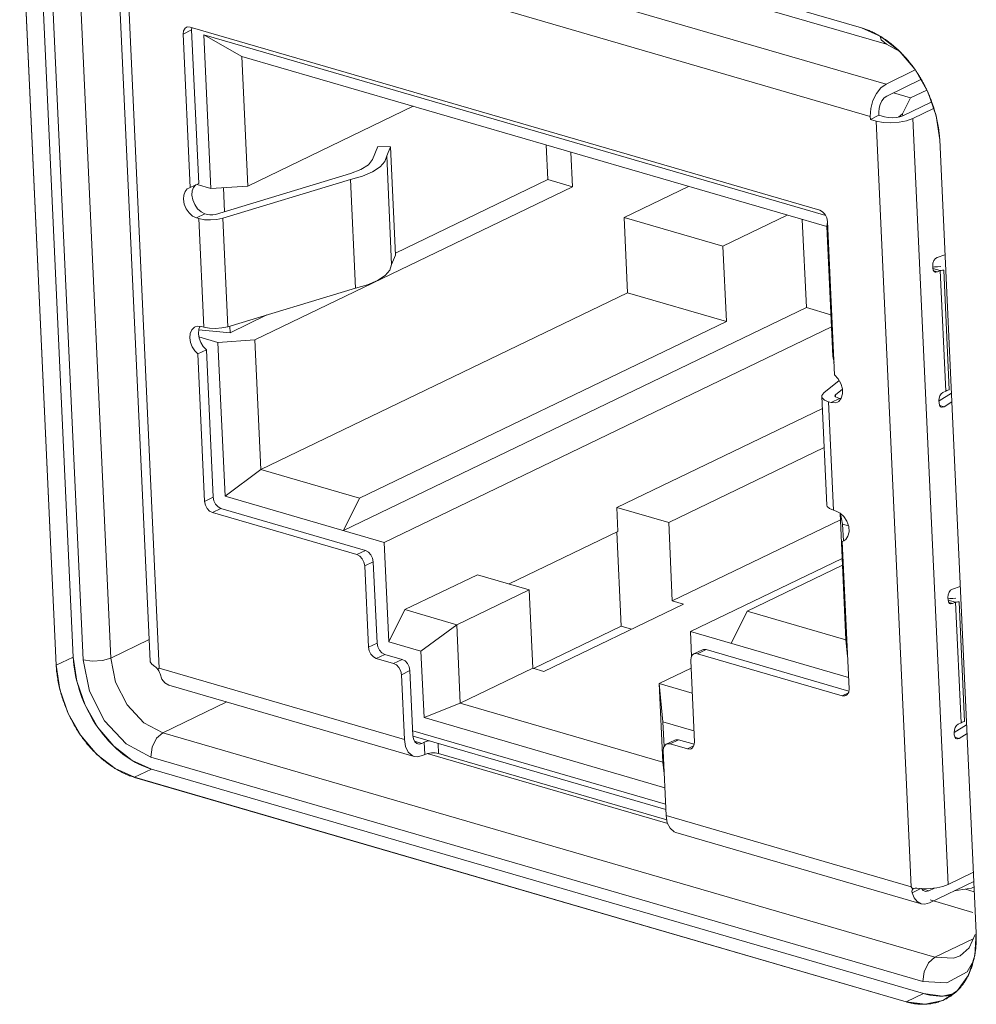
# Model space of a CAD drawing. Header units: millimetres. Extents: x 3925 to 5043, y -86 to 778.
# Tile 183 of 256: x 4837.07 to 4840.73, y 126.33 to 130.1. Entities that reach past the tile are written whole.
import ezdxf

# ---------------------------------------------------------------- set-up
doc = ezdxf.new("R2010")
doc.units = ezdxf.units.MM
doc.header["$LTSCALE"] = 46.255
for name, color, linetype in [('H30-IO-SHIELDXF_CONTINUOUS_LINE', 7, 'CONTINUOUS'), ('H30K-IO-LABEDXF_CONTINUOUS_LINE', 7, 'CONTINUOUS'), ('H30K-REAR-CODXF_CONTINUOUS_LINE', 7, 'CONTINUOUS'), ('LABEL-IO-H30DXF_CONTINUOUS_LINE', 7, 'CONTINUOUS'), ('MRJN-11T1240DXF_CONTINUOUS_LINE', 7, 'CONTINUOUS')]:
    doc.layers.add(name, color=color, linetype=linetype)

msp = doc.modelspace()

# ---------------------------------------------------------------- linework, layer by layer
at = {"layer": 'H30-IO-SHIELDXF_CONTINUOUS_LINE', "color": 7, "linetype": 'Continuous', "lineweight": 0}
msp.add_line((4840.6884, 126.7757), (4840.7224, 126.7659), dxfattribs=at)
at = {"layer": 'H30K-IO-LABEDXF_CONTINUOUS_LINE', "color": 7, "linetype": 'Continuous', "lineweight": 0}
for p, q in [((4837.3361, 130.9316), (4840.2906, 130.0723)), ((4837.2082, 127.6323), (4837.0685, 130.6678)), ((4840.59, 129.6436), (4840.7297, 126.608)), ((4840.4621, 126.3442), (4837.5077, 127.2035))]:
    msp.add_line(p, q, dxfattribs=at)
for points in [[(4840.2906, 130.0723), (4840.2942, 130.0712), (4840.2979, 130.07), (4840.3016, 130.0688), (4840.3053, 130.0675), (4840.309, 130.0662), (4840.3127, 130.0648), (4840.3164, 130.0633), (4840.3201, 130.0617), (4840.3238, 130.0601), (4840.3276, 130.0585), (4840.3313, 130.0567), (4840.335, 130.055), (4840.3387, 130.0531), (4840.3424, 130.0512), (4840.3461, 130.0493), (4840.3498, 130.0472), (4840.3535, 130.0452), (4840.3572, 130.043), (4840.3609, 130.0409)], [(4840.3609, 130.0409), (4840.3636, 130.0392), (4840.3662, 130.0376), (4840.3689, 130.0359), (4840.3715, 130.0342), (4840.3742, 130.0325), (4840.3768, 130.0308), (4840.3794, 130.029), (4840.3821, 130.0272), (4840.3847, 130.0253), (4840.3873, 130.0235), (4840.3899, 130.0216), (4840.3925, 130.0197), (4840.3951, 130.0177)], [(4840.3951, 130.0177), (4840.3982, 130.0154), (4840.4012, 130.0131), (4840.4042, 130.0107), (4840.4072, 130.0082), (4840.4102, 130.0058), (4840.4132, 130.0033), (4840.4162, 130.0008), (4840.4191, 129.9982), (4840.4221, 129.9956), (4840.425, 129.993), (4840.428, 129.9903), (4840.4309, 129.9876), (4840.4338, 129.9849), (4840.4366, 129.9821)], [(4840.4366, 129.9821), (4840.44, 129.9788), (4840.4433, 129.9755), (4840.4466, 129.9721), (4840.4498, 129.9687), (4840.4531, 129.9653), (4840.4563, 129.9618), (4840.4595, 129.9583), (4840.4626, 129.9547), (4840.4658, 129.9511), (4840.4689, 129.9475), (4840.472, 129.9438), (4840.475, 129.9401), (4840.478, 129.9363), (4840.481, 129.9325), (4840.484, 129.9287), (4840.4869, 129.9248), (4840.4898, 129.9209), (4840.4926, 129.9169), (4840.4955, 129.9129)], [(4840.4955, 129.9129), (4840.4974, 129.9102), (4840.4993, 129.9074), (4840.5012, 129.9046), (4840.5031, 129.9018), (4840.5049, 129.8989), (4840.5067, 129.8961), (4840.5086, 129.8932), (4840.5104, 129.8903), (4840.5122, 129.8874), (4840.5139, 129.8845), (4840.5157, 129.8816), (4840.5174, 129.8787), (4840.5191, 129.8757), (4840.5208, 129.8728)], [(4840.5208, 129.8728), (4840.5226, 129.8697), (4840.5243, 129.8665), (4840.526, 129.8634), (4840.5277, 129.8602), (4840.5294, 129.8571), (4840.5311, 129.8539), (4840.5327, 129.8507), (4840.5343, 129.8475), (4840.5359, 129.8443), (4840.5375, 129.841), (4840.539, 129.8378), (4840.5406, 129.8345), (4840.5421, 129.8313)], [(4840.5421, 129.8313), (4840.5443, 129.8263), (4840.5465, 129.8214), (4840.5487, 129.8164), (4840.5508, 129.8114), (4840.5528, 129.8064), (4840.5548, 129.8013), (4840.5568, 129.7963), (4840.5587, 129.7912), (4840.5605, 129.7861), (4840.5623, 129.7811), (4840.5641, 129.776), (4840.5658, 129.7709), (4840.5674, 129.7658), (4840.569, 129.7607), (4840.5705, 129.7555), (4840.572, 129.7504), (4840.5734, 129.7453), (4840.5748, 129.7402)], [(4840.5748, 129.7402), (4840.5756, 129.7369), (4840.5765, 129.7337), (4840.5773, 129.7304), (4840.578, 129.7271), (4840.5788, 129.7238), (4840.5795, 129.7206), (4840.5802, 129.7173), (4840.5809, 129.7141), (4840.5816, 129.7108), (4840.5822, 129.7075), (4840.5829, 129.7043), (4840.5834, 129.7011), (4840.584, 129.6978)], [(4840.584, 129.6978), (4840.5846, 129.6941), (4840.5852, 129.6905), (4840.5858, 129.6868), (4840.5863, 129.6831), (4840.5868, 129.6795), (4840.5873, 129.6759), (4840.5877, 129.6722), (4840.5881, 129.6686), (4840.5885, 129.665), (4840.5888, 129.6614), (4840.5891, 129.6578), (4840.5894, 129.6542), (4840.5896, 129.6507), (4840.5899, 129.6471), (4840.59, 129.6436)], [(4837.2396, 127.4855), (4837.2375, 127.4913), (4837.2354, 127.4973), (4837.2334, 127.5032), (4837.2315, 127.5091), (4837.2296, 127.5151), (4837.2278, 127.521), (4837.2261, 127.527), (4837.2245, 127.533), (4837.2229, 127.5389), (4837.2214, 127.5449), (4837.22, 127.5508), (4837.2186, 127.5568), (4837.2173, 127.5627), (4837.2161, 127.5686), (4837.215, 127.5745), (4837.214, 127.5804), (4837.213, 127.5863), (4837.2121, 127.5921), (4837.2113, 127.598), (4837.2106, 127.6038), (4837.21, 127.6095), (4837.2094, 127.6153), (4837.2089, 127.621), (4837.2085, 127.6266), (4837.2082, 127.6323)], [(4837.3025, 127.3633), (4837.2993, 127.3681), (4837.296, 127.3729), (4837.2928, 127.3778), (4837.2896, 127.3828), (4837.2865, 127.3878), (4837.2835, 127.3929), (4837.2805, 127.398), (4837.2775, 127.4032), (4837.2746, 127.4084), (4837.2717, 127.4137), (4837.2689, 127.419), (4837.2662, 127.4243), (4837.2635, 127.4297), (4837.2608, 127.4352), (4837.2582, 127.4406), (4837.2557, 127.4461), (4837.2532, 127.4517), (4837.2508, 127.4572), (4837.2485, 127.4628), (4837.2462, 127.4685), (4837.2439, 127.4741), (4837.2417, 127.4798), (4837.2396, 127.4855)], [(4837.392, 127.2672), (4837.3877, 127.2708), (4837.3834, 127.2744), (4837.3792, 127.278), (4837.3749, 127.2818), (4837.3708, 127.2855), (4837.3666, 127.2894), (4837.3625, 127.2933), (4837.3584, 127.2973), (4837.3543, 127.3013), (4837.3503, 127.3054), (4837.3464, 127.3096), (4837.3424, 127.3138), (4837.3385, 127.318), (4837.3347, 127.3223), (4837.3309, 127.3267), (4837.3272, 127.3311), (4837.3235, 127.3356), (4837.3199, 127.3401), (4837.3163, 127.3446), (4837.3128, 127.3492), (4837.3093, 127.3539), (4837.3059, 127.3586), (4837.3025, 127.3633)], [(4837.5077, 127.2035), (4837.5031, 127.2049), (4837.4985, 127.2064), (4837.4939, 127.208), (4837.4892, 127.2097), (4837.4846, 127.2115), (4837.4799, 127.2135), (4837.4752, 127.2155), (4837.4705, 127.2176), (4837.4659, 127.2198), (4837.4612, 127.2221), (4837.4565, 127.2245), (4837.4518, 127.227), (4837.4471, 127.2296), (4837.4425, 127.2322), (4837.4378, 127.235), (4837.4332, 127.2379), (4837.4285, 127.2408), (4837.4239, 127.2438), (4837.4193, 127.2469), (4837.4147, 127.2501), (4837.4101, 127.2534), (4837.4056, 127.2567), (4837.401, 127.2602), (4837.3965, 127.2637), (4837.392, 127.2672)], [(4840.7297, 126.608), (4840.7299, 126.6039), (4840.73, 126.5998), (4840.7301, 126.5957), (4840.7301, 126.5916), (4840.7301, 126.5875), (4840.7301, 126.5834), (4840.73, 126.5794), (4840.7299, 126.5753), (4840.7297, 126.5713), (4840.7295, 126.5673), (4840.7292, 126.5632), (4840.7289, 126.5593), (4840.7286, 126.5553), (4840.7282, 126.5513), (4840.7278, 126.5474), (4840.7273, 126.5434), (4840.7268, 126.5395), (4840.7262, 126.5356)], [(4840.7232, 126.5183), (4840.7223, 126.5141), (4840.7214, 126.51), (4840.7205, 126.506), (4840.7195, 126.5019), (4840.7185, 126.4979), (4840.7174, 126.4939), (4840.7162, 126.49), (4840.715, 126.4861), (4840.7138, 126.4822), (4840.7125, 126.4783), (4840.7112, 126.4745), (4840.7098, 126.4707), (4840.7084, 126.467), (4840.707, 126.4633), (4840.7054, 126.4596), (4840.7039, 126.456), (4840.7023, 126.4524), (4840.7006, 126.4489)], [(4840.7262, 126.5356), (4840.7259, 126.5337), (4840.7256, 126.5317), (4840.7253, 126.5298), (4840.725, 126.5279), (4840.7246, 126.5259), (4840.7243, 126.524), (4840.7239, 126.5221), (4840.7236, 126.5202), (4840.7232, 126.5183)], [(4840.7006, 126.4489), (4840.6989, 126.4453), (4840.6972, 126.4418), (4840.6954, 126.4384), (4840.6935, 126.435), (4840.6916, 126.4316), (4840.6897, 126.4283), (4840.6877, 126.425), (4840.6857, 126.4218), (4840.6836, 126.4186), (4840.6815, 126.4155), (4840.6793, 126.4124), (4840.6771, 126.4094), (4840.6749, 126.4065), (4840.6726, 126.4036), (4840.6703, 126.4007), (4840.6679, 126.3979), (4840.6655, 126.3952), (4840.663, 126.3925), (4840.6605, 126.3899), (4840.658, 126.3873)], [(4840.6456, 126.3762), (4840.6434, 126.3745), (4840.6412, 126.3727), (4840.639, 126.3711), (4840.6367, 126.3694), (4840.6344, 126.3678), (4840.6321, 126.3662), (4840.6298, 126.3647), (4840.6275, 126.3632), (4840.6251, 126.3618), (4840.6227, 126.3604), (4840.6203, 126.359), (4840.6179, 126.3576), (4840.6155, 126.3563), (4840.613, 126.3551), (4840.6105, 126.3539)], [(4840.658, 126.3873), (4840.6568, 126.3861), (4840.6556, 126.385), (4840.6543, 126.3838), (4840.6531, 126.3827), (4840.6519, 126.3816), (4840.6506, 126.3805), (4840.6494, 126.3794), (4840.6481, 126.3783), (4840.6469, 126.3773), (4840.6456, 126.3762)], [(4840.4969, 126.3369), (4840.4942, 126.3372), (4840.4915, 126.3376), (4840.4889, 126.3381), (4840.4862, 126.3385), (4840.4835, 126.339), (4840.4808, 126.3396), (4840.4782, 126.3401), (4840.4755, 126.3407), (4840.4728, 126.3414), (4840.4702, 126.342), (4840.4675, 126.3427), (4840.4648, 126.3434), (4840.4621, 126.3442)], [(4840.6105, 126.3539), (4840.6062, 126.3518), (4840.6019, 126.3499), (4840.5975, 126.3482), (4840.593, 126.3465), (4840.5885, 126.3449), (4840.584, 126.3435), (4840.5794, 126.3421), (4840.5748, 126.3409), (4840.5701, 126.3398), (4840.5654, 126.3388), (4840.5607, 126.3379), (4840.5559, 126.3372), (4840.5512, 126.3365), (4840.5463, 126.336), (4840.5415, 126.3355), (4840.5366, 126.3352), (4840.5317, 126.335), (4840.5268, 126.335), (4840.5218, 126.335), (4840.5169, 126.3351), (4840.5119, 126.3354), (4840.5069, 126.3358), (4840.5019, 126.3363), (4840.4969, 126.3369)]]:
    msp.add_lwpolyline(points, dxfattribs=at)
at = {"layer": 'H30K-REAR-CODXF_CONTINUOUS_LINE', "color": 7, "linetype": 'Continuous', "lineweight": 0}
for p, q in [((4837.4316, 130.8686), (4840.386, 130.0093)), ((4837.3113, 127.6528), (4837.1716, 130.6884)), ((4837.417, 127.66), (4837.2773, 130.6955)), ((4840.3625, 130.0401), (4840.3661, 130.0262)), ((4840.3661, 130.0262), (4840.386, 130.0093)), ((4840.4368, 129.982), (4840.386, 130.0093)), ((4837.417, 127.66), (4837.5641, 127.7308)), ((4837.3351, 127.5332), (4837.3113, 127.6528)), ((4837.3849, 127.6504), (4837.417, 127.66)), ((4837.3928, 127.4201), (4837.3351, 127.5332)), ((4837.6166, 127.3741), (4837.8617, 127.4922)), ((4837.5926, 127.3531), (4837.6166, 127.3741)), ((4840.5711, 126.5148), (4837.6166, 127.3741)), ((4840.5253, 126.4219), (4837.5709, 127.2813)), ((4839.549, 127.0266), (4838.628, 127.2945)), ((4840.7173, 126.6867), (4840.5541, 126.7342)), ((4840.7032, 126.5505), (4840.7254, 126.6021)), ((4840.5711, 126.5148), (4840.7184, 126.5858)), ((4840.669, 126.5204), (4840.6426, 126.5113)), ((4840.669, 126.5204), (4840.7032, 126.5505)), ((4840.547, 126.4937), (4840.5711, 126.5148)), ((4840.6426, 126.5113), (4840.5711, 126.5148)), ((4840.6178, 126.4173), (4840.5253, 126.4219))]:
    msp.add_line(p, q, dxfattribs=at)
for points in [[(4837.3113, 127.6528), (4837.3462, 127.6478), (4837.3849, 127.6504)], [(4837.6166, 127.3741), (4837.5435, 127.4127), (4837.4799, 127.4806), (4837.4355, 127.5674), (4837.417, 127.66)], [(4837.5709, 127.2813), (4837.4756, 127.3316), (4837.3928, 127.4201)], [(4837.5709, 127.2813), (4837.5758, 127.3191), (4837.5926, 127.3531)], [(4840.5253, 126.4219), (4840.5303, 126.4597), (4840.547, 126.4937)], [(4840.7149, 126.4927), (4840.6947, 126.459), (4840.6178, 126.4173)]]:
    msp.add_lwpolyline(points, dxfattribs=at)
at = {"layer": 'LABEL-IO-H30DXF_CONTINUOUS_LINE', "color": 7, "linetype": 'Continuous', "lineweight": 0}
for p, q in [((4837.3361, 130.9317), (4840.2905, 130.0724)), ((4837.2735, 127.6638), (4837.1338, 130.6994)), ((4837.2735, 127.6638), (4837.1338, 130.6994)), ((4837.2082, 127.6324), (4837.0685, 130.6679)), ((4840.4344, 129.9848), (4840.4957, 129.9127)), ((4840.4957, 129.9127), (4840.544, 129.8279)), ((4840.59, 129.6437), (4840.7297, 126.6081)), ((4837.2735, 127.6638), (4837.2082, 127.6324)), ((4837.573, 127.2351), (4837.5077, 127.2036)), ((4840.5274, 126.3758), (4837.573, 127.2351)), ((4840.5274, 126.3758), (4837.573, 127.2351)), ((4840.4621, 126.3443), (4837.5077, 127.2036)), ((4840.5274, 126.3758), (4840.4621, 126.3443)), ((4840.6002, 126.3662), (4840.5274, 126.3758)), ((4840.6405, 126.3751), (4840.6002, 126.3662)), ((4840.6579, 126.3874), (4840.6089, 126.3528)), ((4840.5349, 126.3348), (4840.4621, 126.3443)), ((4840.6017, 126.3495), (4840.5349, 126.3348)), ((4840.6089, 126.3528), (4840.6017, 126.3495))]:
    msp.add_line(p, q, dxfattribs=at)
for points in [[(4840.2905, 130.0724), (4840.3644, 130.0393), (4840.4344, 129.9848)], [(4840.544, 129.8279), (4840.5762, 129.7361), (4840.59, 129.6437)], [(4837.2873, 127.5712), (4837.2839, 127.5861), (4837.2806, 127.6023), (4837.2781, 127.6171), (4837.276, 127.6332), (4837.2745, 127.6479), (4837.2735, 127.6638)], [(4837.573, 127.2351), (4837.499, 127.2682), (4837.4291, 127.3227), (4837.3678, 127.3948), (4837.3195, 127.4797), (4837.2873, 127.5714), (4837.2735, 127.6638)], [(4837.5077, 127.2036), (4837.4337, 127.2368), (4837.3638, 127.2913), (4837.3025, 127.3634), (4837.2542, 127.4482), (4837.222, 127.5399), (4837.2082, 127.6324)], [(4837.3196, 127.4793), (4837.3133, 127.4937), (4837.3069, 127.5095), (4837.3015, 127.5241), (4837.2962, 127.5401), (4837.2917, 127.555), (4837.2873, 127.5712)], [(4837.368, 127.3945), (4837.3593, 127.4074), (4837.3503, 127.4216), (4837.3423, 127.4351), (4837.3341, 127.45), (4837.3269, 127.4639), (4837.3196, 127.4793)], [(4837.4293, 127.3225), (4837.4188, 127.3329), (4837.4085, 127.3438), (4837.3977, 127.3561), (4837.388, 127.3678), (4837.3778, 127.381), (4837.368, 127.3945)], [(4837.4992, 127.2681), (4837.4876, 127.2755), (4837.4762, 127.2834), (4837.4639, 127.2925), (4837.4527, 127.3015), (4837.4409, 127.3118), (4837.4293, 127.3225)], [(4837.573, 127.2351), (4837.5611, 127.2389), (4837.5492, 127.2432), (4837.5363, 127.2486), (4837.5245, 127.2542), (4837.5117, 127.2609), (4837.4992, 127.2681)], [(4840.7297, 126.6081), (4840.7242, 126.5213), (4840.6997, 126.446), (4840.6579, 126.3874)], [(4840.6004, 126.3662), (4840.589, 126.3661), (4840.5765, 126.3667), (4840.5649, 126.3679), (4840.5522, 126.3699), (4840.5404, 126.3724), (4840.5274, 126.3758)], [(4840.6195, 126.3679), (4840.6168, 126.3675), (4840.614, 126.3672), (4840.6103, 126.3669), (4840.6075, 126.3666), (4840.6038, 126.3664), (4840.6004, 126.3662)], [(4840.634, 126.3704), (4840.6322, 126.37), (4840.6295, 126.3695), (4840.6277, 126.3692), (4840.625, 126.3687), (4840.6222, 126.3683), (4840.6195, 126.3679)]]:
    msp.add_lwpolyline(points, dxfattribs=at)
at = {"layer": 'MRJN-11T1240DXF_CONTINUOUS_LINE', "color": 7, "linetype": 'Continuous', "lineweight": 0}
for p, q in [((4840.3852, 129.8573), (4837.5499, 130.682)), ((4837.433, 130.5798), (4837.5679, 127.6481)), ((4837.6025, 127.6213), (4837.4676, 130.553)), ((4837.4888, 130.5582), (4840.3241, 129.7335)), ((4837.6941, 130.0487), (4837.7267, 130.0644)), ((4840.1309, 129.3741), (4837.7208, 130.075)), ((4837.7278, 130.073), (4837.7267, 130.0644)), ((4837.7538, 129.4767), (4837.7267, 130.0644)), ((4837.6941, 130.0487), (4837.7211, 129.461)), ((4837.7732, 130.0458), (4837.8003, 129.4571)), ((4837.7732, 130.0458), (4837.9184, 129.9629)), ((4840.1538, 129.3534), (4837.7732, 130.0458)), ((4837.9412, 129.4666), (4837.9184, 129.9629)), ((4837.9184, 129.9629), (4840.1583, 129.3114)), ((4840.3852, 129.8573), (4840.4966, 129.911)), ((4840.5177, 129.874), (4840.3873, 129.8111)), ((4840.5403, 129.8343), (4840.4788, 129.8047)), ((4840.4134, 129.8237), (4840.4788, 129.8047)), ((4840.4788, 129.8047), (4840.4482, 129.7428)), ((4838.5749, 129.772), (4837.9412, 129.4666)), ((4840.5579, 129.7883), (4840.4495, 129.7361)), ((4840.4873, 129.7251), (4840.5667, 129.7633)), ((4840.3241, 129.7335), (4840.3247, 129.7219)), ((4840.3247, 129.7219), (4840.3573, 129.7377)), ((4840.3247, 129.7219), (4840.3464, 129.7156)), ((4840.3573, 129.7377), (4840.3568, 129.7492)), ((4840.3791, 129.7314), (4840.3573, 129.7377)), ((4840.432, 129.7307), (4840.4482, 129.7428)), ((4840.4495, 129.7361), (4840.4375, 129.7318)), ((4840.4482, 129.7428), (4840.4485, 129.736)), ((4840.6223, 126.7934), (4840.4873, 129.7251)), ((4840.3464, 129.7156), (4840.4813, 126.7839)), ((4838.4388, 129.6183), (4838.4185, 129.5686)), ((4838.4876, 129.6173), (4838.4388, 129.6183)), ((4838.4732, 129.5818), (4838.4876, 129.6173)), ((4838.4876, 129.6173), (4838.5068, 129.2018)), ((4839.0841, 129.6239), (4839.0902, 129.4916)), ((4838.4923, 129.1663), (4838.4732, 129.5818)), ((4839.1847, 129.4641), (4839.1786, 129.5964)), ((4838.3342, 129.5143), (4837.8177, 129.3584)), ((4837.7153, 129.4589), (4837.7211, 129.461)), ((4837.7538, 129.4767), (4837.7211, 129.461)), ((4837.8003, 129.4571), (4837.7474, 129.4725)), ((4837.9412, 129.4666), (4837.8003, 129.4571)), ((4837.846, 129.3438), (4838.3348, 129.4913)), ((4837.8483, 129.4604), (4837.8525, 129.3689)), ((4837.9683, 128.878), (4839.1847, 129.4641)), ((4838.3348, 129.4913), (4838.3539, 129.0757)), ((4838.5064, 129.2103), (4839.0902, 129.4916)), ((4839.0902, 129.4916), (4839.1847, 129.4641)), ((4839.6285, 129.4655), (4839.382, 129.3468)), ((4837.7451, 129.3449), (4837.7778, 129.3606)), ((4837.7451, 129.3449), (4837.7546, 129.3421)), ((4837.7546, 129.3421), (4837.7737, 128.9266)), ((4837.7872, 129.3578), (4837.7778, 129.3606)), ((4837.8651, 128.9283), (4837.846, 129.3438)), ((4839.3953, 129.0582), (4839.382, 129.3468)), ((4839.382, 129.3468), (4839.7601, 129.2368)), ((4839.7601, 129.2368), (4840.0065, 129.3556)), ((4840.0797, 129.0015), (4840.0641, 129.3388)), ((4840.161, 129.3284), (4840.1583, 129.3114)), ((4840.1583, 129.3114), (4840.1812, 128.8151)), ((4840.1879, 128.7435), (4840.1608, 129.3312)), ((4839.7601, 129.2368), (4839.7734, 128.9483)), ((4838.5068, 129.2018), (4838.4923, 129.1663)), ((4840.5802, 129.1936), (4840.6102, 129.2039)), ((4840.5633, 129.162), (4840.5637, 129.1531)), ((4840.5636, 129.1561), (4840.5701, 129.1571)), ((4840.5701, 129.1571), (4840.5816, 129.1581)), ((4840.5816, 129.1581), (4840.594, 129.1585)), ((4840.5654, 129.1448), (4840.5637, 129.1531)), ((4840.5641, 129.1513), (4840.592, 129.1432)), ((4840.5811, 129.1379), (4840.5674, 129.1419)), ((4840.5811, 129.1379), (4840.592, 129.1432)), ((4840.592, 129.1432), (4840.6133, 128.6815)), ((4840.6056, 129.1446), (4840.6266, 128.6873)), ((4838.3539, 129.0757), (4837.8651, 128.9283)), ((4839.3953, 129.0582), (4837.9912, 128.3817)), ((4839.7734, 128.9483), (4839.3953, 129.0582)), ((4837.8738, 128.9055), (4838.015, 128.9735)), ((4838.3082, 128.1479), (4840.0797, 129.0015)), ((4840.1738, 128.9741), (4840.0797, 129.0015)), ((4837.7398, 128.9279), (4837.7497, 128.9308)), ((4837.7497, 128.9308), (4837.7642, 128.9293)), ((4837.7737, 128.9266), (4837.7642, 128.9293)), ((4837.8727, 128.9305), (4837.8738, 128.9055)), ((4839.7734, 128.9483), (4838.3692, 128.2717)), ((4838.4641, 128.1025), (4840.176, 128.9274)), ((4837.8738, 128.9055), (4837.7537, 128.9166)), ((4837.7541, 128.8898), (4837.8274, 128.8685)), ((4837.771, 128.8522), (4837.7831, 128.84)), ((4837.8274, 128.8685), (4837.9683, 128.878)), ((4837.8274, 128.8685), (4837.8545, 128.2798)), ((4837.9912, 128.3817), (4837.9683, 128.878)), ((4837.7504, 128.8242), (4837.7831, 128.84)), ((4837.7504, 128.8242), (4837.7764, 128.2596)), ((4837.7831, 128.84), (4837.8091, 128.2754)), ((4840.1857, 128.7918), (4840.1812, 128.8151)), ((4840.2049, 128.7227), (4840.1463, 128.6747)), ((4840.1886, 128.6636), (4840.1912, 128.668)), ((4840.1912, 128.668), (4840.2179, 128.6899)), ((4840.1916, 128.6596), (4840.1912, 128.668)), ((4840.5874, 128.6448), (4840.6346, 128.6742)), ((4840.6133, 128.6815), (4840.6024, 128.6762)), ((4840.1387, 128.6613), (4840.1578, 128.2458)), ((4840.1837, 128.2256), (4840.1646, 128.6411)), ((4840.1646, 128.6411), (4840.1741, 128.6384)), ((4840.2067, 128.6541), (4840.1741, 128.6384)), ((4840.2067, 128.6541), (4840.1973, 128.6569)), ((4840.1985, 128.6398), (4840.2033, 128.6426)), ((4840.2067, 128.6541), (4840.2125, 128.6536)), ((4840.5871, 128.6453), (4840.5875, 128.6364)), ((4840.6065, 128.6221), (4840.59, 128.6269)), ((4840.6362, 128.6406), (4840.6065, 128.6221)), ((4840.1408, 128.6155), (4839.3542, 128.2365)), ((4840.1477, 128.4655), (4839.5526, 128.1787)), ((4837.8545, 128.2798), (4837.9912, 128.3817)), ((4838.3692, 128.2717), (4837.9912, 128.3817)), ((4837.8091, 128.2754), (4837.7764, 128.2596)), ((4837.8545, 128.2798), (4838.4641, 128.1025)), ((4838.3692, 128.2717), (4838.3082, 128.1479)), ((4837.8064, 128.2168), (4837.839, 128.2325)), ((4837.8064, 128.2168), (4838.3593, 128.0559)), ((4837.839, 128.2325), (4838.3919, 128.0717)), ((4839.3542, 128.2365), (4839.3584, 128.1441)), ((4839.5526, 128.1787), (4839.3542, 128.2365)), ((4840.1932, 128.2229), (4840.1837, 128.2256)), ((4840.2092, 128.2149), (4840.1932, 128.2229)), ((4840.2088, 128.2151), (4840.2311, 127.7302)), ((4840.2108, 128.2134), (4840.2186, 128.173)), ((4839.5664, 127.8786), (4839.5526, 128.1787)), ((4840.21, 128.1887), (4839.5664, 127.8786)), ((4839.3584, 128.1441), (4838.9424, 127.9437)), ((4839.3538, 128.1419), (4839.3704, 127.7819)), ((4840.2215, 128.1088), (4840.2186, 128.173)), ((4840.2186, 128.173), (4840.2405, 128.1666)), ((4838.4641, 128.1025), (4838.4816, 127.7216)), ((4840.2172, 128.1068), (4840.223, 128.1089)), ((4840.2432, 127.5422), (4840.2172, 128.1068)), ((4840.223, 128.1089), (4840.2301, 128.1136)), ((4840.2301, 128.1136), (4840.239, 128.1264)), ((4838.3919, 128.0717), (4838.3593, 128.0559)), ((4838.3892, 128.0131), (4838.4219, 128.0288)), ((4838.4219, 128.0288), (4838.4362, 127.7172)), ((4840.2168, 128.0415), (4839.636, 127.7617)), ((4838.3892, 128.0131), (4838.4035, 127.7014)), ((4840.2179, 128.0159), (4839.8531, 127.8401)), ((4838.8203, 127.9792), (4838.5427, 127.8455)), ((4838.8203, 127.9792), (4839.0187, 127.9215)), ((4839.0187, 127.9215), (4838.7412, 127.7877)), ((4839.0187, 127.9215), (4839.0325, 127.6214)), ((4840.6386, 127.9239), (4840.6687, 127.9342)), ((4839.609, 127.8663), (4839.5664, 127.8786)), ((4840.6217, 127.8923), (4840.6222, 127.8835)), ((4840.622, 127.8865), (4840.6285, 127.8875)), ((4840.6238, 127.8752), (4840.6222, 127.8835)), ((4840.6225, 127.8817), (4840.6505, 127.8735)), ((4840.6395, 127.8683), (4840.6258, 127.8723)), ((4840.6285, 127.8875), (4840.64, 127.8885)), ((4840.6395, 127.8683), (4840.6505, 127.8735)), ((4840.64, 127.8885), (4840.6524, 127.8889)), ((4840.6505, 127.8735), (4840.6717, 127.4119)), ((4840.664, 127.875), (4840.685, 127.4176)), ((4838.4816, 127.7216), (4838.5427, 127.8455)), ((4838.7412, 127.7877), (4838.5427, 127.8455)), ((4839.0751, 127.609), (4839.609, 127.8663)), ((4839.792, 127.7163), (4839.8531, 127.8401)), ((4840.2311, 127.7302), (4839.8531, 127.8401)), ((4838.6045, 127.6859), (4838.7412, 127.7877)), ((4838.755, 127.4876), (4838.7412, 127.7877)), ((4839.0355, 127.6205), (4839.3704, 127.7819)), ((4839.3704, 127.7819), (4839.41, 127.7704)), ((4839.6404, 127.6664), (4839.636, 127.7617)), ((4839.636, 127.7617), (4840.2412, 127.5857)), ((4838.4816, 127.7216), (4838.6045, 127.6859)), ((4840.2374, 127.6666), (4840.2311, 127.7302)), ((4838.4362, 127.7172), (4838.4035, 127.7014)), ((4838.6045, 127.6859), (4838.6162, 127.432)), ((4839.6815, 127.6915), (4839.6488, 127.6757)), ((4839.6635, 127.6766), (4839.6962, 127.6923)), ((4840.2421, 127.5335), (4839.6962, 127.6923)), ((4838.4335, 127.6586), (4838.4224, 127.6644)), ((4838.4335, 127.6586), (4838.4661, 127.6743)), ((4838.4335, 127.6586), (4838.4996, 127.6393)), ((4838.4661, 127.6743), (4838.5323, 127.6551)), ((4838.5323, 127.6551), (4838.4996, 127.6393)), ((4839.6511, 127.3386), (4839.6368, 127.6502)), ((4839.6488, 127.6757), (4839.6439, 127.6723)), ((4839.6635, 127.6766), (4840.2164, 127.5158)), ((4837.5936, 127.6212), (4837.5975, 127.6162)), ((4837.5975, 127.6162), (4837.6025, 127.6213)), ((4838.541, 127.3483), (4837.6025, 127.6213)), ((4838.5296, 127.5964), (4838.5622, 127.6122)), ((4838.5737, 127.364), (4838.5622, 127.6122)), ((4839.0325, 127.6214), (4838.755, 127.4876)), ((4839.0325, 127.6214), (4839.0751, 127.609)), ((4839.5162, 127.5623), (4839.6381, 127.6211)), ((4837.6057, 127.5992), (4837.6038, 127.6049)), ((4838.5296, 127.5964), (4838.541, 127.3483)), ((4837.6399, 127.5567), (4838.5784, 127.2837)), ((4839.5307, 127.4165), (4839.5162, 127.5623)), ((4839.53, 127.2622), (4839.5162, 127.5623)), ((4839.6425, 127.5256), (4839.5162, 127.5623)), ((4840.2403, 127.5273), (4840.2164, 127.5158)), ((4840.236, 127.5201), (4840.2311, 127.5166)), ((4838.755, 127.4876), (4838.6162, 127.432)), ((4838.755, 127.4876), (4839.53, 127.2622)), ((4838.6162, 127.432), (4839.5379, 127.1639)), ((4839.5351, 127.3213), (4839.5307, 127.4165)), ((4839.5307, 127.4165), (4839.6491, 127.3821)), ((4840.6458, 127.3751), (4840.693, 127.4046)), ((4840.6717, 127.4119), (4840.6608, 127.4066)), ((4838.541, 127.3483), (4838.5456, 127.3212)), ((4839.5408, 127.1004), (4838.5728, 127.382)), ((4838.5759, 127.3505), (4838.5737, 127.364)), ((4838.5741, 127.3613), (4839.5418, 127.0798)), ((4839.5435, 127.3306), (4839.5761, 127.3463)), ((4839.5582, 127.3314), (4839.5908, 127.3472)), ((4839.65, 127.33), (4839.5908, 127.3472)), ((4840.6455, 127.3756), (4840.6459, 127.3668)), ((4840.6649, 127.3525), (4840.6484, 127.3573)), ((4840.6946, 127.371), (4840.6649, 127.3525)), ((4838.6084, 127.3336), (4838.5802, 127.3418)), ((4838.6166, 127.3375), (4838.6084, 127.3336)), ((4838.6166, 127.3375), (4838.6187, 127.2914)), ((4838.6716, 127.2949), (4838.6698, 127.3334)), ((4839.5582, 127.3314), (4839.6243, 127.3122)), ((4839.6482, 127.3237), (4839.6243, 127.3122)), ((4839.6439, 127.3165), (4839.639, 127.313)), ((4838.6106, 127.2874), (4838.6187, 127.2914)), ((4838.6304, 127.2953), (4838.6187, 127.2914)), ((4838.6716, 127.2949), (4839.5456, 127.0407)), ((4839.5428, 127.0569), (4839.5314, 127.3051)), ((4839.53, 127.2622), (4839.5354, 127.2188)), ((4839.5474, 127.0298), (4839.5428, 127.0569)), ((4840.4813, 126.7839), (4839.5428, 127.0569)), ((4839.5578, 127.0086), (4839.5474, 127.0298)), ((4839.5802, 126.9923), (4840.5187, 126.7194)), ((4840.6223, 126.7934), (4840.719, 126.84)), ((4840.4813, 126.7839), (4840.4874, 126.7756)), ((4840.5272, 126.7772), (4840.5023, 126.7794)), ((4840.5701, 126.7795), (4840.5488, 126.7692)), ((4840.5509, 126.7231), (4840.7206, 126.8049)), ((4840.4845, 126.7618), (4840.518, 126.778)), ((4840.4874, 126.7756), (4840.4849, 126.7719)), ((4840.4874, 126.7756), (4840.4909, 126.7781)), ((4840.5488, 126.7692), (4840.5205, 126.7774))]:
    msp.add_line(p, q, dxfattribs=at)
for points in [[(4837.6941, 130.0487), (4837.6957, 130.0614), (4837.7013, 130.0707), (4837.7062, 130.0742)], [(4837.7062, 130.0742), (4837.71, 130.0755), (4837.7208, 130.075)], [(4840.3852, 129.8573), (4840.3652, 129.843), (4840.3476, 129.8211), (4840.3341, 129.7938), (4840.326, 129.7637), (4840.3241, 129.7335)], [(4840.3568, 129.7492), (4840.3577, 129.7643), (4840.3618, 129.7794), (4840.3685, 129.793), (4840.3773, 129.804), (4840.3873, 129.8111)], [(4840.3464, 129.7156), (4840.3731, 129.7104), (4840.4034, 129.7087), (4840.4345, 129.7108), (4840.4634, 129.7164), (4840.4873, 129.7251)], [(4840.4375, 129.7318), (4840.4231, 129.7289), (4840.4075, 129.7279), (4840.3924, 129.7287), (4840.3791, 129.7314)], [(4838.4185, 129.5686), (4838.403, 129.5482), (4838.3742, 129.5297), (4838.3342, 129.5143)], [(4838.3348, 129.4913), (4838.381, 129.5046), (4838.4194, 129.5211), (4838.4484, 129.5401), (4838.4666, 129.5606), (4838.4732, 129.5818)], [(4837.6952, 129.4163), (4837.6964, 129.4323), (4837.7015, 129.4457), (4837.7099, 129.4555), (4837.7153, 129.4589)], [(4837.7341, 129.4614), (4837.7291, 129.448), (4837.7279, 129.4321)], [(4837.743, 129.4715), (4837.7426, 129.4712), (4837.7341, 129.4614)], [(4837.7279, 129.4321), (4837.731, 129.4135), (4837.7385, 129.3955), (4837.7495, 129.3797), (4837.763, 129.3677), (4837.7778, 129.3606)], [(4837.7451, 129.3449), (4837.7303, 129.352), (4837.7168, 129.364), (4837.7058, 129.3797), (4837.6984, 129.3978), (4837.6952, 129.4163)], [(4837.7546, 129.3421), (4837.7756, 129.338), (4837.7994, 129.337), (4837.8236, 129.3389), (4837.846, 129.3438)], [(4837.8177, 129.3584), (4837.8076, 129.3565), (4837.7968, 129.3563), (4837.7872, 129.3578)], [(4840.1309, 129.3741), (4840.1419, 129.3682), (4840.1514, 129.3581), (4840.158, 129.3452), (4840.1608, 129.3312)], [(4840.5633, 129.162), (4840.5643, 129.1721), (4840.5679, 129.1816), (4840.5734, 129.1892), (4840.5802, 129.1936)], [(4838.4923, 129.1663), (4838.4858, 129.1451), (4838.4675, 129.1246), (4838.4385, 129.1056), (4838.4001, 129.0891), (4838.3539, 129.0757)], [(4840.5731, 129.137), (4840.5693, 129.1391), (4840.5654, 129.1448)], [(4840.5811, 129.1379), (4840.5747, 129.1367), (4840.5731, 129.137)], [(4840.6056, 129.1446), (4840.6005, 129.1444), (4840.5959, 129.1439), (4840.592, 129.1432)], [(4837.7196, 128.8854), (4837.7211, 128.9026), (4837.7271, 128.9167), (4837.737, 128.9264), (4837.7398, 128.9279)], [(4837.7587, 128.9299), (4837.7538, 128.9183), (4837.7523, 128.9011)], [(4837.8651, 128.9283), (4837.8427, 128.9234), (4837.8185, 128.9214), (4837.7947, 128.9225), (4837.7737, 128.9266)], [(4837.7523, 128.9011), (4837.755, 128.884), (4837.7615, 128.8673), (4837.771, 128.8522)], [(4837.7504, 128.8242), (4837.7384, 128.8365), (4837.7288, 128.8515), (4837.7224, 128.8682), (4837.7196, 128.8854)], [(4840.2122, 128.7104), (4840.2018, 128.7288), (4840.1879, 128.7435)], [(4840.2033, 128.6426), (4840.2132, 128.6543), (4840.2182, 128.6709), (4840.2179, 128.6903), (4840.2122, 128.7104)], [(4840.1463, 128.6747), (4840.1392, 128.6654), (4840.1387, 128.6613)], [(4840.1973, 128.6569), (4840.1908, 128.6599), (4840.1886, 128.6636)], [(4840.5871, 128.6453), (4840.5879, 128.6548), (4840.5911, 128.6639), (4840.5961, 128.6714), (4840.6024, 128.6762)], [(4840.6133, 128.6815), (4840.6171, 128.6838), (4840.6216, 128.6858), (4840.6266, 128.6873)], [(4840.1387, 128.6613), (4840.1402, 128.6561), (4840.1489, 128.6478), (4840.1646, 128.6411)], [(4840.1741, 128.6384), (4840.1897, 128.6371), (4840.1985, 128.6398)], [(4840.5968, 128.6203), (4840.5936, 128.6219), (4840.5894, 128.6277), (4840.5875, 128.6364)], [(4840.6065, 128.6221), (4840.5996, 128.6199), (4840.5968, 128.6203)], [(4837.8064, 128.2168), (4837.7953, 128.2226), (4837.7858, 128.2327), (4837.7792, 128.2456), (4837.7764, 128.2596)], [(4837.8091, 128.2754), (4837.8119, 128.2614), (4837.8185, 128.2485), (4837.828, 128.2384), (4837.839, 128.2325)], [(4840.1837, 128.2256), (4840.168, 128.2322), (4840.1593, 128.2406), (4840.1578, 128.2458)], [(4840.2416, 128.1635), (4840.2348, 128.1834), (4840.2236, 128.2013), (4840.2092, 128.2149)], [(4840.239, 128.1264), (4840.243, 128.1437), (4840.2416, 128.1635)], [(4838.3919, 128.0717), (4838.403, 128.0658), (4838.4124, 128.0557), (4838.419, 128.0428), (4838.4219, 128.0288)], [(4838.3892, 128.0131), (4838.3864, 128.0271), (4838.3798, 128.04), (4838.3703, 128.0501), (4838.3593, 128.0559)], [(4840.6217, 127.8923), (4840.6227, 127.9024), (4840.6263, 127.912), (4840.6319, 127.9196), (4840.6386, 127.9239)], [(4840.6315, 127.8674), (4840.6277, 127.8695), (4840.6238, 127.8752)], [(4840.664, 127.875), (4840.6589, 127.8748), (4840.6544, 127.8743), (4840.6505, 127.8735)], [(4840.6395, 127.8683), (4840.6332, 127.867), (4840.6315, 127.8674)], [(4838.4224, 127.6644), (4838.413, 127.6745), (4838.4064, 127.6874), (4838.4035, 127.7014)], [(4838.4362, 127.7172), (4838.439, 127.7032), (4838.4456, 127.6903), (4838.4551, 127.6802), (4838.4661, 127.6743)], [(4839.6815, 127.6915), (4839.6854, 127.6928), (4839.6962, 127.6923)], [(4837.5857, 127.6278), (4837.5737, 127.6362), (4837.5682, 127.6458), (4837.5679, 127.6481)], [(4838.5323, 127.6551), (4838.5434, 127.6492), (4838.5528, 127.6391), (4838.5594, 127.6262), (4838.5622, 127.6122)], [(4839.6439, 127.6723), (4839.6383, 127.6629), (4839.6368, 127.6502)], [(4839.6635, 127.6766), (4839.6527, 127.6771), (4839.6488, 127.6757)], [(4837.5857, 127.6278), (4837.5896, 127.6251), (4837.5936, 127.6212)], [(4837.6038, 127.6049), (4837.601, 127.6107), (4837.5975, 127.6162)], [(4838.5296, 127.5964), (4838.5268, 127.6104), (4838.5202, 127.6233), (4838.5107, 127.6335), (4838.4996, 127.6393)], [(4837.6399, 127.5567), (4837.6244, 127.5654), (4837.6131, 127.5797), (4837.6057, 127.5992)], [(4840.2432, 127.5422), (4840.2416, 127.5294), (4840.236, 127.5201)], [(4840.2311, 127.5166), (4840.2272, 127.5153), (4840.2164, 127.5158)], [(4840.6455, 127.3756), (4840.6464, 127.3852), (4840.6496, 127.3943), (4840.6546, 127.4018), (4840.6608, 127.4066)], [(4840.6717, 127.4119), (4840.6755, 127.4142), (4840.6801, 127.4161), (4840.685, 127.4176)], [(4838.5924, 127.3318), (4838.5888, 127.3332), (4838.5812, 127.3399), (4838.5759, 127.3505)], [(4839.5762, 127.3463), (4839.58, 127.3477), (4839.5908, 127.3472)], [(4840.6553, 127.3507), (4840.6521, 127.3523), (4840.6478, 127.3581), (4840.6459, 127.3668)], [(4840.6649, 127.3525), (4840.6581, 127.3503), (4840.6553, 127.3507)], [(4838.5456, 127.3212), (4838.556, 127.3), (4838.5713, 127.2866), (4838.5784, 127.2838)], [(4838.6084, 127.3336), (4838.5982, 127.331), (4838.5924, 127.3318)], [(4838.6166, 127.3375), (4838.6283, 127.3414), (4838.6377, 127.3428)], [(4839.5435, 127.3306), (4839.5386, 127.3271), (4839.533, 127.3178), (4839.5314, 127.3051)], [(4839.5582, 127.3314), (4839.5474, 127.3319), (4839.5435, 127.3306)], [(4839.639, 127.313), (4839.6351, 127.3117), (4839.6243, 127.3122)], [(4839.6511, 127.3386), (4839.6495, 127.3259), (4839.6439, 127.3165)], [(4838.5784, 127.2838), (4838.5901, 127.2822), (4838.6106, 127.2874)], [(4838.6716, 127.2949), (4838.6588, 127.2972), (4838.6444, 127.2973), (4838.6304, 127.2953)], [(4839.5802, 126.9924), (4839.5732, 126.9952), (4839.5578, 127.0086)], [(4840.4909, 126.7781), (4840.4915, 126.7784), (4840.4966, 126.7796), (4840.5023, 126.7794)], [(4840.6223, 126.7934), (4840.6026, 126.7859), (4840.5791, 126.7806), (4840.5534, 126.7776), (4840.5272, 126.7772)], [(4840.7216, 126.7838), (4840.7114, 126.7795), (4840.6457, 126.7687)], [(4840.4849, 126.7719), (4840.4839, 126.7672), (4840.4845, 126.7618)], [(4840.4845, 126.7618), (4840.492, 126.7424), (4840.5032, 126.7281), (4840.5187, 126.7194)], [(4840.5327, 126.7674), (4840.5273, 126.7699), (4840.5202, 126.7778)], [(4840.5488, 126.7692), (4840.5375, 126.7666), (4840.5327, 126.7674)], [(4840.5187, 126.7194), (4840.5337, 126.718), (4840.5509, 126.7231)]]:
    msp.add_lwpolyline(points, dxfattribs=at)

doc.saveas('drawing.dxf')
